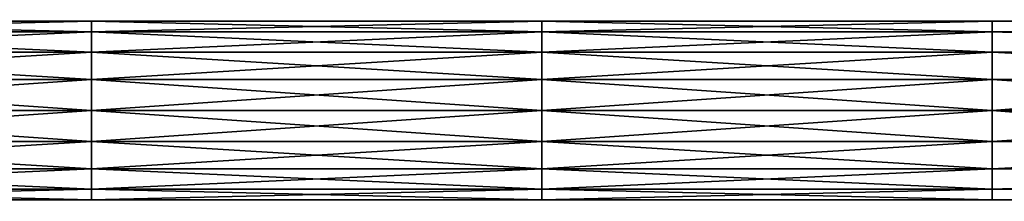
# Model space of a CAD drawing. Header units: millimetres. Extents: x -168 to 168, y -6 to 84.
# Tile 245 of 256: x 127 to 154, y 59 to 64. Entities that reach past the tile are written whole.
import ezdxf

# ---------------------------------------------------------------- set-up
doc = ezdxf.new("R2010")
doc.units = ezdxf.units.MM
doc.header["$LTSCALE"] = 65.185185
for name, color, linetype in [('277', 7, 'CONTINUOUS'), ('278', 7, 'CONTINUOUS'), ('287', 7, 'CONTINUOUS'), ('288', 7, 'CONTINUOUS')]:
    doc.layers.add(name, color=color, linetype=linetype)

msp = doc.modelspace()

# ---------------------------------------------------------------- linework, layer by layer
at = {"layer": '277', "linetype": 'CONTINUOUS'}
for points in [[(116.492, 63.962, -37.066), (128.872, 63.962, -37.934), (116.492, 63.962, -37.934), (116.492, 63.962, -37.066)], [(116.492, 63.962, -37.934), (128.872, 63.665, -38.75), (116.492, 63.665, -38.75), (116.492, 63.962, -37.934)], [(128.872, 63.665, -36.25), (128.872, 63.962, -37.066), (116.492, 63.665, -36.25), (128.872, 63.665, -36.25)], [(128.872, 63.962, -37.066), (128.872, 63.962, -37.934), (116.492, 63.962, -37.066), (128.872, 63.962, -37.066)], [(116.492, 63.665, -36.25), (128.872, 63.962, -37.066), (116.492, 63.962, -37.066), (116.492, 63.665, -36.25)], [(128.872, 63.962, -37.934), (128.872, 63.665, -38.75), (116.492, 63.962, -37.934), (128.872, 63.962, -37.934)], [(128.872, 63.962, -37.934), (141.252, 63.665, -38.75), (128.872, 63.665, -38.75), (128.872, 63.962, -37.934)], [(141.252, 63.665, -36.25), (141.252, 63.962, -37.066), (128.872, 63.665, -36.25), (141.252, 63.665, -36.25)], [(141.252, 63.962, -37.066), (141.252, 63.962, -37.934), (128.872, 63.962, -37.066), (141.252, 63.962, -37.066)], [(128.872, 63.665, -36.25), (141.252, 63.962, -37.066), (128.872, 63.962, -37.066), (128.872, 63.665, -36.25)], [(141.252, 63.962, -37.934), (141.252, 63.665, -38.75), (128.872, 63.962, -37.934), (141.252, 63.962, -37.934)], [(128.872, 63.962, -37.066), (141.252, 63.962, -37.934), (128.872, 63.962, -37.934), (128.872, 63.962, -37.066)], [(153.632, 63.665, -36.25), (153.632, 63.962, -37.066), (141.252, 63.665, -36.25), (153.632, 63.665, -36.25)], [(153.632, 63.962, -37.066), (153.632, 63.962, -37.934), (141.252, 63.962, -37.066), (153.632, 63.962, -37.066)], [(141.252, 63.665, -36.25), (153.632, 63.962, -37.066), (141.252, 63.962, -37.066), (141.252, 63.665, -36.25)], [(153.632, 63.962, -37.934), (153.632, 63.665, -38.75), (141.252, 63.962, -37.934), (153.632, 63.962, -37.934)], [(141.252, 63.962, -37.066), (153.632, 63.962, -37.934), (141.252, 63.962, -37.934), (141.252, 63.962, -37.066)], [(141.252, 63.962, -37.934), (153.632, 63.665, -38.75), (141.252, 63.665, -38.75), (141.252, 63.962, -37.934)], [(166, 63.81, -36.543), (166, 64, -37.5), (153.632, 63.962, -37.066), (166, 63.81, -36.543)], [(166, 64, -37.5), (166, 63.81, -38.456), (153.632, 63.962, -37.934), (166, 64, -37.5)], [(153.632, 63.962, -37.066), (166, 64, -37.5), (153.632, 63.962, -37.934), (153.632, 63.962, -37.066)], [(153.632, 63.665, -36.25), (166, 63.81, -36.543), (153.632, 63.962, -37.066), (153.632, 63.665, -36.25)], [(153.632, 63.962, -37.934), (166, 63.81, -38.456), (153.632, 63.665, -38.75), (153.632, 63.962, -37.934)], [(128.872, 63.665, -38.75), (128.872, 63.107, -39.415), (116.492, 63.665, -38.75), (128.872, 63.665, -38.75)], [(116.492, 63.665, -38.75), (128.872, 63.107, -39.415), (116.492, 63.107, -39.415), (116.492, 63.665, -38.75)], [(128.872, 63.107, -35.585), (128.872, 63.665, -36.25), (116.492, 63.107, -35.585), (128.872, 63.107, -35.585)], [(116.492, 63.107, -35.585), (128.872, 63.665, -36.25), (116.492, 63.665, -36.25), (116.492, 63.107, -35.585)], [(128.872, 63.665, -38.75), (141.252, 63.107, -39.415), (128.872, 63.107, -39.415), (128.872, 63.665, -38.75)], [(141.252, 63.107, -35.585), (141.252, 63.665, -36.25), (128.872, 63.107, -35.585), (141.252, 63.107, -35.585)], [(128.872, 63.107, -35.585), (141.252, 63.665, -36.25), (128.872, 63.665, -36.25), (128.872, 63.107, -35.585)], [(141.252, 63.665, -38.75), (141.252, 63.107, -39.415), (128.872, 63.665, -38.75), (141.252, 63.665, -38.75)], [(153.632, 63.107, -35.585), (153.632, 63.665, -36.25), (141.252, 63.107, -35.585), (153.632, 63.107, -35.585)], [(141.252, 63.107, -35.585), (153.632, 63.665, -36.25), (141.252, 63.665, -36.25), (141.252, 63.107, -35.585)], [(153.632, 63.665, -38.75), (153.632, 63.107, -39.415), (141.252, 63.665, -38.75), (153.632, 63.665, -38.75)], [(141.252, 63.665, -38.75), (153.632, 63.107, -39.415), (141.252, 63.107, -39.415), (141.252, 63.665, -38.75)], [(166, 63.268, -35.733), (166, 63.81, -36.543), (153.632, 63.665, -36.25), (166, 63.268, -35.733)], [(166, 63.81, -38.456), (166, 63.269, -39.267), (153.632, 63.665, -38.75), (166, 63.81, -38.456)], [(153.632, 63.107, -35.585), (166, 63.268, -35.733), (153.632, 63.665, -36.25), (153.632, 63.107, -35.585)], [(153.632, 63.665, -38.75), (166, 63.269, -39.267), (153.632, 63.107, -39.415), (153.632, 63.665, -38.75)], [(128.872, 63.107, -39.415), (128.872, 62.355, -39.849), (116.492, 63.107, -39.415), (128.872, 63.107, -39.415)], [(116.492, 63.107, -39.415), (128.872, 62.355, -39.849), (116.492, 62.355, -39.849), (116.492, 63.107, -39.415)], [(128.872, 62.355, -35.151), (128.872, 63.107, -35.585), (116.492, 62.355, -35.151), (128.872, 62.355, -35.151)], [(116.492, 62.355, -35.151), (128.872, 63.107, -35.585), (116.492, 63.107, -35.585), (116.492, 62.355, -35.151)], [(141.252, 63.107, -39.415), (141.252, 62.355, -39.849), (128.872, 63.107, -39.415), (141.252, 63.107, -39.415)], [(128.872, 63.107, -39.415), (141.252, 62.355, -39.849), (128.872, 62.355, -39.849), (128.872, 63.107, -39.415)], [(141.252, 62.355, -35.151), (141.252, 63.107, -35.585), (128.872, 62.355, -35.151), (141.252, 62.355, -35.151)], [(128.872, 62.355, -35.151), (141.252, 63.107, -35.585), (128.872, 63.107, -35.585), (128.872, 62.355, -35.151)], [(153.632, 62.355, -35.151), (153.632, 63.107, -35.585), (141.252, 62.355, -35.151), (153.632, 62.355, -35.151)], [(141.252, 62.355, -35.151), (153.632, 63.107, -35.585), (141.252, 63.107, -35.585), (141.252, 62.355, -35.151)], [(153.632, 63.107, -39.415), (153.632, 62.355, -39.849), (141.252, 63.107, -39.415), (153.632, 63.107, -39.415)], [(141.252, 63.107, -39.415), (153.632, 62.355, -39.849), (141.252, 62.355, -39.849), (141.252, 63.107, -39.415)], [(166, 63.269, -39.267), (166, 62.457, -39.809), (153.632, 63.107, -39.415), (166, 63.269, -39.267)], [(166, 62.457, -35.19), (166, 63.268, -35.733), (153.632, 63.107, -35.585), (166, 62.457, -35.19)], [(153.632, 63.107, -39.415), (166, 62.457, -39.809), (153.632, 62.355, -39.849), (153.632, 63.107, -39.415)], [(153.632, 62.355, -35.151), (166, 62.457, -35.19), (153.632, 63.107, -35.585), (153.632, 62.355, -35.151)], [(128.872, 62.355, -39.849), (128.872, 61.5, -40), (116.492, 62.355, -39.849), (128.872, 62.355, -39.849)], [(116.492, 62.355, -39.849), (128.872, 61.5, -40), (116.492, 61.5, -40), (116.492, 62.355, -39.849)], [(128.872, 61.5, -35), (128.872, 62.355, -35.151), (116.492, 61.5, -35), (128.872, 61.5, -35)], [(116.492, 61.5, -35), (128.872, 62.355, -35.151), (116.492, 62.355, -35.151), (116.492, 61.5, -35)], [(141.252, 62.355, -39.849), (141.252, 61.5, -40), (128.872, 62.355, -39.849), (141.252, 62.355, -39.849)], [(128.872, 62.355, -39.849), (141.252, 61.5, -40), (128.872, 61.5, -40), (128.872, 62.355, -39.849)], [(141.252, 61.5, -35), (141.252, 62.355, -35.151), (128.872, 61.5, -35), (141.252, 61.5, -35)], [(128.872, 61.5, -35), (141.252, 62.355, -35.151), (128.872, 62.355, -35.151), (128.872, 61.5, -35)], [(153.632, 61.5, -35), (153.632, 62.355, -35.151), (141.252, 61.5, -35), (153.632, 61.5, -35)], [(141.252, 61.5, -35), (153.632, 62.355, -35.151), (141.252, 62.355, -35.151), (141.252, 61.5, -35)], [(153.632, 62.355, -39.849), (153.632, 61.5, -40), (141.252, 62.355, -39.849), (153.632, 62.355, -39.849)], [(141.252, 62.355, -39.849), (153.632, 61.5, -40), (141.252, 61.5, -40), (141.252, 62.355, -39.849)], [(166, 61.5, -35), (166, 62.457, -35.19), (153.632, 61.5, -35), (166, 61.5, -35)], [(153.632, 61.5, -35), (166, 62.457, -35.19), (153.632, 62.355, -35.151), (153.632, 61.5, -35)], [(166, 62.457, -39.809), (166, 61.5, -40), (153.632, 62.355, -39.849), (166, 62.457, -39.809)], [(153.632, 62.355, -39.849), (166, 61.5, -40), (153.632, 61.5, -40), (153.632, 62.355, -39.849)]]:
    msp.add_3dface(points, dxfattribs=at)
at = {"layer": '278', "linetype": 'CONTINUOUS'}
for points in [[(128.872, 60.645, -35.151), (128.872, 61.5, -35), (116.492, 60.645, -35.151), (128.872, 60.645, -35.151)], [(128.872, 61.5, -35), (116.492, 61.5, -35), (116.492, 60.645, -35.151), (128.872, 61.5, -35)], [(116.492, 61.5, -40), (128.872, 60.645, -39.849), (116.492, 60.645, -39.849), (116.492, 61.5, -40)], [(116.492, 61.5, -40), (128.872, 61.5, -40), (128.872, 60.645, -39.849), (116.492, 61.5, -40)], [(128.872, 61.5, -40), (141.252, 61.5, -40), (141.252, 60.645, -39.849), (128.872, 61.5, -40)], [(141.252, 60.645, -35.151), (141.252, 61.5, -35), (128.872, 60.645, -35.151), (141.252, 60.645, -35.151)], [(141.252, 61.5, -35), (128.872, 61.5, -35), (128.872, 60.645, -35.151), (141.252, 61.5, -35)], [(128.872, 61.5, -40), (141.252, 60.645, -39.849), (128.872, 60.645, -39.849), (128.872, 61.5, -40)], [(141.252, 61.5, -40), (153.632, 60.645, -39.849), (141.252, 60.645, -39.849), (141.252, 61.5, -40)], [(141.252, 61.5, -40), (153.632, 61.5, -40), (153.632, 60.645, -39.849), (141.252, 61.5, -40)], [(153.632, 60.645, -35.151), (153.632, 61.5, -35), (141.252, 60.645, -35.151), (153.632, 60.645, -35.151)], [(153.632, 61.5, -35), (141.252, 61.5, -35), (141.252, 60.645, -35.151), (153.632, 61.5, -35)], [(153.632, 61.5, -40), (166, 60.543, -39.81), (153.632, 60.645, -39.849), (153.632, 61.5, -40)], [(166, 61.5, -40), (166, 60.543, -39.81), (153.632, 61.5, -40), (166, 61.5, -40)], [(166, 61.5, -35), (153.632, 61.5, -35), (153.632, 60.645, -35.151), (166, 61.5, -35)], [(166, 60.543, -35.191), (166, 61.5, -35), (153.632, 60.645, -35.151), (166, 60.543, -35.191)], [(128.872, 59.893, -35.585), (128.872, 60.645, -35.151), (116.492, 59.893, -35.585), (128.872, 59.893, -35.585)], [(116.492, 59.893, -35.585), (128.872, 60.645, -35.151), (116.492, 60.645, -35.151), (116.492, 59.893, -35.585)], [(128.872, 60.645, -39.849), (128.872, 59.893, -39.415), (116.492, 60.645, -39.849), (128.872, 60.645, -39.849)], [(116.492, 60.645, -39.849), (128.872, 59.893, -39.415), (116.492, 59.893, -39.415), (116.492, 60.645, -39.849)], [(141.252, 60.645, -39.849), (141.252, 59.893, -39.415), (128.872, 60.645, -39.849), (141.252, 60.645, -39.849)], [(128.872, 60.645, -39.849), (141.252, 59.893, -39.415), (128.872, 59.893, -39.415), (128.872, 60.645, -39.849)], [(141.252, 59.893, -35.585), (141.252, 60.645, -35.151), (128.872, 59.893, -35.585), (141.252, 59.893, -35.585)], [(128.872, 59.893, -35.585), (141.252, 60.645, -35.151), (128.872, 60.645, -35.151), (128.872, 59.893, -35.585)], [(153.632, 59.893, -35.585), (153.632, 60.645, -35.151), (141.252, 59.893, -35.585), (153.632, 59.893, -35.585)], [(141.252, 59.893, -35.585), (153.632, 60.645, -35.151), (141.252, 60.645, -35.151), (141.252, 59.893, -35.585)], [(153.632, 60.645, -39.849), (153.632, 59.893, -39.415), (141.252, 60.645, -39.849), (153.632, 60.645, -39.849)], [(141.252, 60.645, -39.849), (153.632, 59.893, -39.415), (141.252, 59.893, -39.415), (141.252, 60.645, -39.849)], [(153.632, 60.645, -39.849), (166, 60.543, -39.81), (153.632, 59.893, -39.415), (153.632, 60.645, -39.849)], [(153.632, 59.893, -35.585), (166, 60.543, -35.191), (153.632, 60.645, -35.151), (153.632, 59.893, -35.585)], [(166, 60.543, -39.81), (166, 59.732, -39.267), (153.632, 59.893, -39.415), (166, 60.543, -39.81)], [(166, 59.731, -35.733), (166, 60.543, -35.191), (153.632, 59.893, -35.585), (166, 59.731, -35.733)], [(128.872, 59.335, -36.25), (128.872, 59.893, -35.585), (116.492, 59.335, -36.25), (128.872, 59.335, -36.25)], [(116.492, 59.335, -36.25), (128.872, 59.893, -35.585), (116.492, 59.893, -35.585), (116.492, 59.335, -36.25)], [(128.872, 59.893, -39.415), (128.872, 59.335, -38.75), (116.492, 59.893, -39.415), (128.872, 59.893, -39.415)], [(116.492, 59.893, -39.415), (128.872, 59.335, -38.75), (116.492, 59.335, -38.75), (116.492, 59.893, -39.415)], [(141.252, 59.893, -39.415), (141.252, 59.335, -38.75), (128.872, 59.893, -39.415), (141.252, 59.893, -39.415)], [(128.872, 59.893, -39.415), (141.252, 59.335, -38.75), (128.872, 59.335, -38.75), (128.872, 59.893, -39.415)], [(141.252, 59.335, -36.25), (141.252, 59.893, -35.585), (128.872, 59.335, -36.25), (141.252, 59.335, -36.25)], [(128.872, 59.335, -36.25), (141.252, 59.893, -35.585), (128.872, 59.893, -35.585), (128.872, 59.335, -36.25)], [(153.632, 59.335, -36.25), (153.632, 59.893, -35.585), (141.252, 59.335, -36.25), (153.632, 59.335, -36.25)], [(141.252, 59.335, -36.25), (153.632, 59.893, -35.585), (141.252, 59.893, -35.585), (141.252, 59.335, -36.25)], [(153.632, 59.893, -39.415), (153.632, 59.335, -38.75), (141.252, 59.893, -39.415), (153.632, 59.893, -39.415)], [(141.252, 59.893, -39.415), (153.632, 59.335, -38.75), (141.252, 59.335, -38.75), (141.252, 59.893, -39.415)], [(153.632, 59.893, -39.415), (166, 59.732, -39.267), (153.632, 59.335, -38.75), (153.632, 59.893, -39.415)], [(153.632, 59.335, -36.25), (166, 59.731, -35.733), (153.632, 59.893, -35.585), (153.632, 59.335, -36.25)], [(166, 59.732, -39.267), (166, 59.19, -38.457), (153.632, 59.335, -38.75), (166, 59.732, -39.267)], [(166, 59.19, -36.544), (166, 59.731, -35.733), (153.632, 59.335, -36.25), (166, 59.19, -36.544)], [(116.492, 59.038, -37.066), (128.872, 59.335, -36.25), (116.492, 59.335, -36.25), (116.492, 59.038, -37.066)], [(128.872, 59.038, -37.066), (128.872, 59.335, -36.25), (116.492, 59.038, -37.066), (128.872, 59.038, -37.066)], [(116.492, 59.335, -38.75), (128.872, 59.038, -37.934), (116.492, 59.038, -37.934), (116.492, 59.335, -38.75)], [(128.872, 59.335, -38.75), (128.872, 59.038, -37.934), (116.492, 59.335, -38.75), (128.872, 59.335, -38.75)], [(141.252, 59.335, -38.75), (141.252, 59.038, -37.934), (128.872, 59.335, -38.75), (141.252, 59.335, -38.75)], [(128.872, 59.335, -38.75), (141.252, 59.038, -37.934), (128.872, 59.038, -37.934), (128.872, 59.335, -38.75)], [(141.252, 59.038, -37.066), (141.252, 59.335, -36.25), (128.872, 59.038, -37.066), (141.252, 59.038, -37.066)], [(128.872, 59.038, -37.066), (141.252, 59.335, -36.25), (128.872, 59.335, -36.25), (128.872, 59.038, -37.066)], [(141.252, 59.038, -37.066), (153.632, 59.335, -36.25), (141.252, 59.335, -36.25), (141.252, 59.038, -37.066)], [(153.632, 59.335, -38.75), (153.632, 59.038, -37.934), (141.252, 59.335, -38.75), (153.632, 59.335, -38.75)], [(141.252, 59.335, -38.75), (153.632, 59.038, -37.934), (141.252, 59.038, -37.934), (141.252, 59.335, -38.75)], [(153.632, 59.038, -37.066), (153.632, 59.335, -36.25), (141.252, 59.038, -37.066), (153.632, 59.038, -37.066)], [(153.632, 59.038, -37.066), (166, 59.19, -36.544), (153.632, 59.335, -36.25), (153.632, 59.038, -37.066)], [(153.632, 59.335, -38.75), (166, 59.19, -38.457), (153.632, 59.038, -37.934), (153.632, 59.335, -38.75)], [(116.492, 59.038, -37.934), (128.872, 59.038, -37.066), (116.492, 59.038, -37.066), (116.492, 59.038, -37.934)], [(128.872, 59.038, -37.934), (128.872, 59.038, -37.066), (116.492, 59.038, -37.934), (128.872, 59.038, -37.934)], [(141.252, 59.038, -37.934), (141.252, 59.038, -37.066), (128.872, 59.038, -37.934), (141.252, 59.038, -37.934)], [(128.872, 59.038, -37.934), (141.252, 59.038, -37.066), (128.872, 59.038, -37.066), (128.872, 59.038, -37.934)], [(153.632, 59.038, -37.934), (153.632, 59.038, -37.066), (141.252, 59.038, -37.934), (153.632, 59.038, -37.934)], [(141.252, 59.038, -37.934), (153.632, 59.038, -37.066), (141.252, 59.038, -37.066), (141.252, 59.038, -37.934)], [(166, 59.19, -38.457), (166, 59, -37.5), (153.632, 59.038, -37.934), (166, 59.19, -38.457)], [(166, 59, -37.5), (166, 59.19, -36.544), (153.632, 59.038, -37.066), (166, 59, -37.5)], [(153.632, 59.038, -37.934), (166, 59, -37.5), (153.632, 59.038, -37.066), (153.632, 59.038, -37.934)]]:
    msp.add_3dface(points, dxfattribs=at)
at = {"layer": '287', "linetype": 'CONTINUOUS'}
for points in [[(116.492, 63.962, 37.934), (128.872, 63.962, 37.066), (116.492, 63.962, 37.066), (116.492, 63.962, 37.934)], [(116.492, 63.962, 37.066), (128.872, 63.665, 36.25), (116.492, 63.665, 36.25), (116.492, 63.962, 37.066)], [(128.872, 63.665, 38.75), (128.872, 63.962, 37.934), (116.492, 63.665, 38.75), (128.872, 63.665, 38.75)], [(128.872, 63.962, 37.934), (128.872, 63.962, 37.066), (116.492, 63.962, 37.934), (128.872, 63.962, 37.934)], [(116.492, 63.665, 38.75), (128.872, 63.962, 37.934), (116.492, 63.962, 37.934), (116.492, 63.665, 38.75)], [(128.872, 63.962, 37.066), (128.872, 63.665, 36.25), (116.492, 63.962, 37.066), (128.872, 63.962, 37.066)], [(128.872, 63.962, 37.066), (141.252, 63.665, 36.25), (128.872, 63.665, 36.25), (128.872, 63.962, 37.066)], [(141.252, 63.665, 38.75), (141.252, 63.962, 37.934), (128.872, 63.665, 38.75), (141.252, 63.665, 38.75)], [(141.252, 63.962, 37.934), (141.252, 63.962, 37.066), (128.872, 63.962, 37.934), (141.252, 63.962, 37.934)], [(128.872, 63.665, 38.75), (141.252, 63.962, 37.934), (128.872, 63.962, 37.934), (128.872, 63.665, 38.75)], [(141.252, 63.962, 37.066), (141.252, 63.665, 36.25), (128.872, 63.962, 37.066), (141.252, 63.962, 37.066)], [(128.872, 63.962, 37.934), (141.252, 63.962, 37.066), (128.872, 63.962, 37.066), (128.872, 63.962, 37.934)], [(153.632, 63.665, 38.75), (153.632, 63.962, 37.934), (141.252, 63.665, 38.75), (153.632, 63.665, 38.75)], [(153.632, 63.962, 37.934), (153.632, 63.962, 37.066), (141.252, 63.962, 37.934), (153.632, 63.962, 37.934)], [(141.252, 63.665, 38.75), (153.632, 63.962, 37.934), (141.252, 63.962, 37.934), (141.252, 63.665, 38.75)], [(153.632, 63.962, 37.066), (153.632, 63.665, 36.25), (141.252, 63.962, 37.066), (153.632, 63.962, 37.066)], [(141.252, 63.962, 37.934), (153.632, 63.962, 37.066), (141.252, 63.962, 37.066), (141.252, 63.962, 37.934)], [(141.252, 63.962, 37.066), (153.632, 63.665, 36.25), (141.252, 63.665, 36.25), (141.252, 63.962, 37.066)], [(166, 63.81, 38.457), (166, 64, 37.5), (153.632, 63.962, 37.934), (166, 63.81, 38.457)], [(166, 64, 37.5), (166, 63.81, 36.544), (153.632, 63.962, 37.066), (166, 64, 37.5)], [(153.632, 63.962, 37.934), (166, 64, 37.5), (153.632, 63.962, 37.066), (153.632, 63.962, 37.934)], [(153.632, 63.665, 38.75), (166, 63.81, 38.457), (153.632, 63.962, 37.934), (153.632, 63.665, 38.75)], [(153.632, 63.962, 37.066), (166, 63.81, 36.544), (153.632, 63.665, 36.25), (153.632, 63.962, 37.066)], [(128.872, 63.665, 36.25), (128.872, 63.107, 35.585), (116.492, 63.665, 36.25), (128.872, 63.665, 36.25)], [(116.492, 63.665, 36.25), (128.872, 63.107, 35.585), (116.492, 63.107, 35.585), (116.492, 63.665, 36.25)], [(128.872, 63.107, 39.415), (128.872, 63.665, 38.75), (116.492, 63.107, 39.415), (128.872, 63.107, 39.415)], [(116.492, 63.107, 39.415), (128.872, 63.665, 38.75), (116.492, 63.665, 38.75), (116.492, 63.107, 39.415)], [(128.872, 63.665, 36.25), (141.252, 63.107, 35.585), (128.872, 63.107, 35.585), (128.872, 63.665, 36.25)], [(141.252, 63.107, 39.415), (141.252, 63.665, 38.75), (128.872, 63.107, 39.415), (141.252, 63.107, 39.415)], [(128.872, 63.107, 39.415), (141.252, 63.665, 38.75), (128.872, 63.665, 38.75), (128.872, 63.107, 39.415)], [(141.252, 63.665, 36.25), (141.252, 63.107, 35.585), (128.872, 63.665, 36.25), (141.252, 63.665, 36.25)], [(153.632, 63.107, 39.415), (153.632, 63.665, 38.75), (141.252, 63.107, 39.415), (153.632, 63.107, 39.415)], [(141.252, 63.107, 39.415), (153.632, 63.665, 38.75), (141.252, 63.665, 38.75), (141.252, 63.107, 39.415)], [(153.632, 63.665, 36.25), (153.632, 63.107, 35.585), (141.252, 63.665, 36.25), (153.632, 63.665, 36.25)], [(141.252, 63.665, 36.25), (153.632, 63.107, 35.585), (141.252, 63.107, 35.585), (141.252, 63.665, 36.25)], [(166, 63.268, 39.267), (166, 63.81, 38.457), (153.632, 63.665, 38.75), (166, 63.268, 39.267)], [(166, 63.81, 36.544), (166, 63.269, 35.733), (153.632, 63.665, 36.25), (166, 63.81, 36.544)], [(153.632, 63.107, 39.415), (166, 63.268, 39.267), (153.632, 63.665, 38.75), (153.632, 63.107, 39.415)], [(153.632, 63.665, 36.25), (166, 63.269, 35.733), (153.632, 63.107, 35.585), (153.632, 63.665, 36.25)], [(128.872, 63.107, 35.585), (128.872, 62.355, 35.151), (116.492, 63.107, 35.585), (128.872, 63.107, 35.585)], [(116.492, 63.107, 35.585), (128.872, 62.355, 35.151), (116.492, 62.355, 35.151), (116.492, 63.107, 35.585)], [(128.872, 62.355, 39.849), (128.872, 63.107, 39.415), (116.492, 62.355, 39.849), (128.872, 62.355, 39.849)], [(116.492, 62.355, 39.849), (128.872, 63.107, 39.415), (116.492, 63.107, 39.415), (116.492, 62.355, 39.849)], [(141.252, 63.107, 35.585), (141.252, 62.355, 35.151), (128.872, 63.107, 35.585), (141.252, 63.107, 35.585)], [(128.872, 63.107, 35.585), (141.252, 62.355, 35.151), (128.872, 62.355, 35.151), (128.872, 63.107, 35.585)], [(141.252, 62.355, 39.849), (141.252, 63.107, 39.415), (128.872, 62.355, 39.849), (141.252, 62.355, 39.849)], [(128.872, 62.355, 39.849), (141.252, 63.107, 39.415), (128.872, 63.107, 39.415), (128.872, 62.355, 39.849)], [(153.632, 62.355, 39.849), (153.632, 63.107, 39.415), (141.252, 62.355, 39.849), (153.632, 62.355, 39.849)], [(141.252, 62.355, 39.849), (153.632, 63.107, 39.415), (141.252, 63.107, 39.415), (141.252, 62.355, 39.849)], [(153.632, 63.107, 35.585), (153.632, 62.355, 35.151), (141.252, 63.107, 35.585), (153.632, 63.107, 35.585)], [(141.252, 63.107, 35.585), (153.632, 62.355, 35.151), (141.252, 62.355, 35.151), (141.252, 63.107, 35.585)], [(166, 63.269, 35.733), (166, 62.457, 35.191), (153.632, 63.107, 35.585), (166, 63.269, 35.733)], [(166, 62.457, 39.81), (166, 63.268, 39.267), (153.632, 63.107, 39.415), (166, 62.457, 39.81)], [(153.632, 63.107, 35.585), (166, 62.457, 35.191), (153.632, 62.355, 35.151), (153.632, 63.107, 35.585)], [(153.632, 62.355, 39.849), (166, 62.457, 39.81), (153.632, 63.107, 39.415), (153.632, 62.355, 39.849)], [(128.872, 62.355, 35.151), (128.872, 61.5, 35), (116.492, 62.355, 35.151), (128.872, 62.355, 35.151)], [(116.492, 62.355, 35.151), (128.872, 61.5, 35), (116.492, 61.5, 35), (116.492, 62.355, 35.151)], [(128.872, 61.5, 40), (128.872, 62.355, 39.849), (116.492, 61.5, 40), (128.872, 61.5, 40)], [(116.492, 61.5, 40), (128.872, 62.355, 39.849), (116.492, 62.355, 39.849), (116.492, 61.5, 40)], [(141.252, 62.355, 35.151), (141.252, 61.5, 35), (128.872, 62.355, 35.151), (141.252, 62.355, 35.151)], [(128.872, 62.355, 35.151), (141.252, 61.5, 35), (128.872, 61.5, 35), (128.872, 62.355, 35.151)], [(141.252, 61.5, 40), (141.252, 62.355, 39.849), (128.872, 61.5, 40), (141.252, 61.5, 40)], [(128.872, 61.5, 40), (141.252, 62.355, 39.849), (128.872, 62.355, 39.849), (128.872, 61.5, 40)], [(153.632, 61.5, 40), (153.632, 62.355, 39.849), (141.252, 61.5, 40), (153.632, 61.5, 40)], [(141.252, 61.5, 40), (153.632, 62.355, 39.849), (141.252, 62.355, 39.849), (141.252, 61.5, 40)], [(153.632, 62.355, 35.151), (153.632, 61.5, 35), (141.252, 62.355, 35.151), (153.632, 62.355, 35.151)], [(141.252, 62.355, 35.151), (153.632, 61.5, 35), (141.252, 61.5, 35), (141.252, 62.355, 35.151)], [(166, 61.5, 40), (166, 62.457, 39.81), (153.632, 61.5, 40), (166, 61.5, 40)], [(153.632, 61.5, 40), (166, 62.457, 39.81), (153.632, 62.355, 39.849), (153.632, 61.5, 40)], [(166, 62.457, 35.191), (166, 61.5, 35), (153.632, 62.355, 35.151), (166, 62.457, 35.191)], [(153.632, 62.355, 35.151), (166, 61.5, 35), (153.632, 61.5, 35), (153.632, 62.355, 35.151)]]:
    msp.add_3dface(points, dxfattribs=at)
at = {"layer": '288', "linetype": 'CONTINUOUS'}
for points in [[(128.872, 60.645, 39.849), (128.872, 61.5, 40), (116.492, 60.645, 39.849), (128.872, 60.645, 39.849)], [(128.872, 61.5, 40), (116.492, 61.5, 40), (116.492, 60.645, 39.849), (128.872, 61.5, 40)], [(116.492, 61.5, 35), (128.872, 60.645, 35.151), (116.492, 60.645, 35.151), (116.492, 61.5, 35)], [(116.492, 61.5, 35), (128.872, 61.5, 35), (128.872, 60.645, 35.151), (116.492, 61.5, 35)], [(128.872, 61.5, 35), (141.252, 61.5, 35), (141.252, 60.645, 35.151), (128.872, 61.5, 35)], [(141.252, 60.645, 39.849), (141.252, 61.5, 40), (128.872, 60.645, 39.849), (141.252, 60.645, 39.849)], [(141.252, 61.5, 40), (128.872, 61.5, 40), (128.872, 60.645, 39.849), (141.252, 61.5, 40)], [(128.872, 61.5, 35), (141.252, 60.645, 35.151), (128.872, 60.645, 35.151), (128.872, 61.5, 35)], [(141.252, 61.5, 35), (153.632, 60.645, 35.151), (141.252, 60.645, 35.151), (141.252, 61.5, 35)], [(141.252, 61.5, 35), (153.632, 61.5, 35), (153.632, 60.645, 35.151), (141.252, 61.5, 35)], [(153.632, 60.645, 39.849), (153.632, 61.5, 40), (141.252, 60.645, 39.849), (153.632, 60.645, 39.849)], [(153.632, 61.5, 40), (141.252, 61.5, 40), (141.252, 60.645, 39.849), (153.632, 61.5, 40)], [(153.632, 61.5, 35), (166, 60.543, 35.19), (153.632, 60.645, 35.151), (153.632, 61.5, 35)], [(166, 61.5, 35), (166, 60.543, 35.19), (153.632, 61.5, 35), (166, 61.5, 35)], [(166, 61.5, 40), (153.632, 61.5, 40), (153.632, 60.645, 39.849), (166, 61.5, 40)], [(166, 60.543, 39.809), (166, 61.5, 40), (153.632, 60.645, 39.849), (166, 60.543, 39.809)], [(128.872, 59.893, 39.415), (128.872, 60.645, 39.849), (116.492, 59.893, 39.415), (128.872, 59.893, 39.415)], [(116.492, 59.893, 39.415), (128.872, 60.645, 39.849), (116.492, 60.645, 39.849), (116.492, 59.893, 39.415)], [(128.872, 60.645, 35.151), (128.872, 59.893, 35.585), (116.492, 60.645, 35.151), (128.872, 60.645, 35.151)], [(116.492, 60.645, 35.151), (128.872, 59.893, 35.585), (116.492, 59.893, 35.585), (116.492, 60.645, 35.151)], [(141.252, 60.645, 35.151), (141.252, 59.893, 35.585), (128.872, 60.645, 35.151), (141.252, 60.645, 35.151)], [(128.872, 60.645, 35.151), (141.252, 59.893, 35.585), (128.872, 59.893, 35.585), (128.872, 60.645, 35.151)], [(141.252, 59.893, 39.415), (141.252, 60.645, 39.849), (128.872, 59.893, 39.415), (141.252, 59.893, 39.415)], [(128.872, 59.893, 39.415), (141.252, 60.645, 39.849), (128.872, 60.645, 39.849), (128.872, 59.893, 39.415)], [(153.632, 59.893, 39.415), (153.632, 60.645, 39.849), (141.252, 59.893, 39.415), (153.632, 59.893, 39.415)], [(141.252, 59.893, 39.415), (153.632, 60.645, 39.849), (141.252, 60.645, 39.849), (141.252, 59.893, 39.415)], [(153.632, 60.645, 35.151), (153.632, 59.893, 35.585), (141.252, 60.645, 35.151), (153.632, 60.645, 35.151)], [(141.252, 60.645, 35.151), (153.632, 59.893, 35.585), (141.252, 59.893, 35.585), (141.252, 60.645, 35.151)], [(153.632, 60.645, 35.151), (166, 60.543, 35.19), (153.632, 59.893, 35.585), (153.632, 60.645, 35.151)], [(153.632, 59.893, 39.415), (166, 60.543, 39.809), (153.632, 60.645, 39.849), (153.632, 59.893, 39.415)], [(166, 60.543, 35.19), (166, 59.732, 35.733), (153.632, 59.893, 35.585), (166, 60.543, 35.19)], [(166, 59.731, 39.267), (166, 60.543, 39.809), (153.632, 59.893, 39.415), (166, 59.731, 39.267)], [(128.872, 59.335, 38.75), (128.872, 59.893, 39.415), (116.492, 59.335, 38.75), (128.872, 59.335, 38.75)], [(116.492, 59.335, 38.75), (128.872, 59.893, 39.415), (116.492, 59.893, 39.415), (116.492, 59.335, 38.75)], [(128.872, 59.893, 35.585), (128.872, 59.335, 36.25), (116.492, 59.893, 35.585), (128.872, 59.893, 35.585)], [(116.492, 59.893, 35.585), (128.872, 59.335, 36.25), (116.492, 59.335, 36.25), (116.492, 59.893, 35.585)], [(141.252, 59.893, 35.585), (141.252, 59.335, 36.25), (128.872, 59.893, 35.585), (141.252, 59.893, 35.585)], [(128.872, 59.893, 35.585), (141.252, 59.335, 36.25), (128.872, 59.335, 36.25), (128.872, 59.893, 35.585)], [(141.252, 59.335, 38.75), (141.252, 59.893, 39.415), (128.872, 59.335, 38.75), (141.252, 59.335, 38.75)], [(128.872, 59.335, 38.75), (141.252, 59.893, 39.415), (128.872, 59.893, 39.415), (128.872, 59.335, 38.75)], [(153.632, 59.335, 38.75), (153.632, 59.893, 39.415), (141.252, 59.335, 38.75), (153.632, 59.335, 38.75)], [(141.252, 59.335, 38.75), (153.632, 59.893, 39.415), (141.252, 59.893, 39.415), (141.252, 59.335, 38.75)], [(153.632, 59.893, 35.585), (153.632, 59.335, 36.25), (141.252, 59.893, 35.585), (153.632, 59.893, 35.585)], [(141.252, 59.893, 35.585), (153.632, 59.335, 36.25), (141.252, 59.335, 36.25), (141.252, 59.893, 35.585)], [(153.632, 59.893, 35.585), (166, 59.732, 35.733), (153.632, 59.335, 36.25), (153.632, 59.893, 35.585)], [(153.632, 59.335, 38.75), (166, 59.731, 39.267), (153.632, 59.893, 39.415), (153.632, 59.335, 38.75)], [(166, 59.732, 35.733), (166, 59.19, 36.543), (153.632, 59.335, 36.25), (166, 59.732, 35.733)], [(166, 59.19, 38.456), (166, 59.731, 39.267), (153.632, 59.335, 38.75), (166, 59.19, 38.456)], [(116.492, 59.038, 37.934), (128.872, 59.335, 38.75), (116.492, 59.335, 38.75), (116.492, 59.038, 37.934)], [(128.872, 59.038, 37.934), (128.872, 59.335, 38.75), (116.492, 59.038, 37.934), (128.872, 59.038, 37.934)], [(116.492, 59.335, 36.25), (128.872, 59.038, 37.066), (116.492, 59.038, 37.066), (116.492, 59.335, 36.25)], [(128.872, 59.335, 36.25), (128.872, 59.038, 37.066), (116.492, 59.335, 36.25), (128.872, 59.335, 36.25)], [(141.252, 59.335, 36.25), (141.252, 59.038, 37.066), (128.872, 59.335, 36.25), (141.252, 59.335, 36.25)], [(128.872, 59.335, 36.25), (141.252, 59.038, 37.066), (128.872, 59.038, 37.066), (128.872, 59.335, 36.25)], [(141.252, 59.038, 37.934), (141.252, 59.335, 38.75), (128.872, 59.038, 37.934), (141.252, 59.038, 37.934)], [(128.872, 59.038, 37.934), (141.252, 59.335, 38.75), (128.872, 59.335, 38.75), (128.872, 59.038, 37.934)], [(141.252, 59.038, 37.934), (153.632, 59.335, 38.75), (141.252, 59.335, 38.75), (141.252, 59.038, 37.934)], [(153.632, 59.335, 36.25), (153.632, 59.038, 37.066), (141.252, 59.335, 36.25), (153.632, 59.335, 36.25)], [(141.252, 59.335, 36.25), (153.632, 59.038, 37.066), (141.252, 59.038, 37.066), (141.252, 59.335, 36.25)], [(153.632, 59.038, 37.934), (153.632, 59.335, 38.75), (141.252, 59.038, 37.934), (153.632, 59.038, 37.934)], [(153.632, 59.038, 37.934), (166, 59.19, 38.456), (153.632, 59.335, 38.75), (153.632, 59.038, 37.934)], [(153.632, 59.335, 36.25), (166, 59.19, 36.543), (153.632, 59.038, 37.066), (153.632, 59.335, 36.25)], [(116.492, 59.038, 37.066), (128.872, 59.038, 37.934), (116.492, 59.038, 37.934), (116.492, 59.038, 37.066)], [(128.872, 59.038, 37.066), (128.872, 59.038, 37.934), (116.492, 59.038, 37.066), (128.872, 59.038, 37.066)], [(141.252, 59.038, 37.066), (141.252, 59.038, 37.934), (128.872, 59.038, 37.066), (141.252, 59.038, 37.066)], [(128.872, 59.038, 37.066), (141.252, 59.038, 37.934), (128.872, 59.038, 37.934), (128.872, 59.038, 37.066)], [(153.632, 59.038, 37.066), (153.632, 59.038, 37.934), (141.252, 59.038, 37.066), (153.632, 59.038, 37.066)], [(141.252, 59.038, 37.066), (153.632, 59.038, 37.934), (141.252, 59.038, 37.934), (141.252, 59.038, 37.066)], [(166, 59.19, 36.543), (166, 59, 37.5), (153.632, 59.038, 37.066), (166, 59.19, 36.543)], [(166, 59, 37.5), (166, 59.19, 38.456), (153.632, 59.038, 37.934), (166, 59, 37.5)], [(153.632, 59.038, 37.066), (166, 59, 37.5), (153.632, 59.038, 37.934), (153.632, 59.038, 37.066)]]:
    msp.add_3dface(points, dxfattribs=at)

doc.saveas('drawing.dxf')
